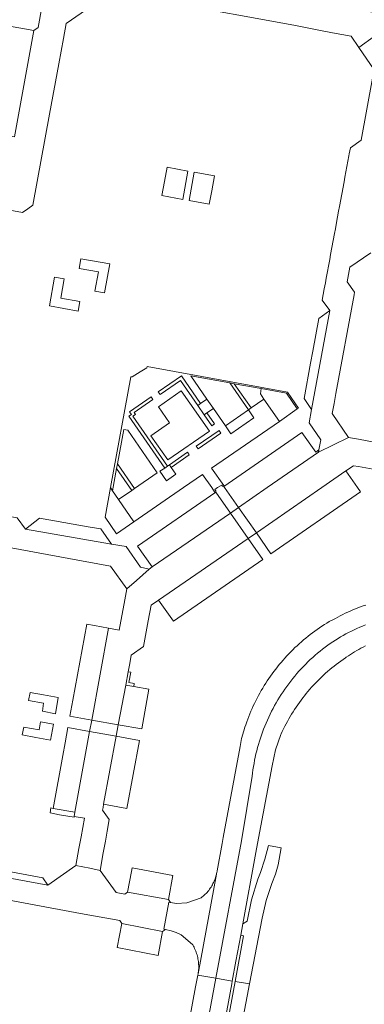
# Model space of a CAD drawing. Extents: x 152825 to 164088, y 457113 to 463005.
# Tile 153 of 256: x 158043 to 158107, y 459904 to 460087. Entities that reach past the tile are written whole.
import ezdxf

# ---------------------------------------------------------------- set-up
doc = ezdxf.new("R2010")
doc.units = 0
doc.header["$LTSCALE"] = 0.5
for name, color, linetype, lineweight in [('B-PV-VH-GESLOTENVERHARDING_ASFALT-GV', 251, 'CONTINUOUS', 18), ('B-PV-VH-GESLOTENVERHARDING_KUNSTSTOF-GV', 251, 'CONTINUOUS', 18), ('B-PV-VH-ONVERHARD-GV', 251, 'CONTINUOUS', 18), ('B-PV-VH-ONVERHARD_ZAND-GV', 251, 'CONTINUOUS', 18), ('B-PV-VH-OPENVERHARDING_BETONSTRAATSTEEN-GV', 251, 'CONTINUOUS', 18)]:
    doc.layers.add(name, color=color, linetype=linetype, lineweight=lineweight)

msp = doc.modelspace()

# ---------------------------------------------------------------- linework, layer by layer
at = {"layer": 'B-PV-VH-GESLOTENVERHARDING_ASFALT-GV', "flags": 128}
for points in [[(158107.455, 459978.245), (158106.969, 459978.079), (158106.485, 459977.905), (158106.004, 459977.724), (158105.526, 459977.535), (158105.051, 459977.339), (158104.579, 459977.136), (158104.11, 459976.925), (158103.644, 459976.707), (158103.182, 459976.481), (158102.724, 459976.249), (158102.269, 459976.009), (158101.818, 459975.763), (158101.593, 459975.636), (158100.69, 459975.185), (158100.233, 459974.908), (158099.78, 459974.624), (158099.332, 459974.333), (158098.888, 459974.035), (158098.449, 459973.731), (158098.014, 459973.421), (158097.584, 459973.104), (158097.158, 459972.78), (158096.738, 459972.45), (158096.322, 459972.114), (158095.912, 459971.772), (158095.507, 459971.423), (158095.107, 459971.069), (158094.712, 459970.709), (158094.323, 459970.342), (158093.939, 459969.97), (158093.561, 459969.593), (158093.189, 459969.209), (158092.822, 459968.821), (158092.462, 459968.426), (158092.107, 459968.027), (158091.758, 459967.622), (158091.416, 459967.212), (158091.079, 459966.796), (158090.749, 459966.376), (158090.425, 459965.951), (158090.108, 459965.521), (158089.796, 459965.087), (158089.492, 459964.647), (158089.194, 459964.204), (158088.903, 459963.756), (158088.619, 459963.303), (158088.341, 459962.847), (158088.07, 459962.386), (158087.806, 459961.921), (158087.549, 459961.453), (158087.299, 459960.98), (158087.057, 459960.504), (158086.821, 459960.024), (158086.593, 459959.541), (158086.372, 459959.055), (158086.158, 459958.565), (158085.951, 459958.072), (158085.752, 459957.576), (158085.561, 459957.077), (158085.377, 459956.575), (158085.2, 459956.071), (158085.038, 459955.585), (158084.816, 459954.907), (158084.434, 459953.48), (158084.136, 459952.033), (158081.014, 459935.183), (158080.8, 459934.03), (158079.871, 459928.982), (158079.866, 459928.946), (158079.826, 459928.703), (158079.778, 459928.462), (158079.763, 459928.394), (158076.366, 459909.91), (158076.361, 459909.883), (158076.316, 459909.633), (158079.649, 459909.074), (158084.404, 459934.559), (158086.384, 459946.514), (158086.454, 459947.112), (158086.535, 459947.708), (158086.626, 459948.303), (158086.727, 459948.896), (158086.838, 459949.487), (158086.96, 459950.076), (158087.092, 459950.663), (158087.234, 459951.248), (158087.385, 459951.83), (158087.547, 459952.41), (158087.72, 459952.986), (158087.902, 459953.56), (158088.093, 459954.13), (158088.295, 459954.697), (158088.506, 459955.26), (158088.728, 459955.82), (158088.958, 459956.375), (158089.199, 459956.927), (158089.449, 459957.474), (158089.708, 459958.017), (158089.977, 459958.556), (158090.255, 459959.089), (158090.542, 459959.618), (158090.838, 459960.142), (158091.143, 459960.66), (158091.457, 459961.173), (158091.78, 459961.681), (158092.112, 459962.183), (158092.452, 459962.679), (158092.801, 459963.17), (158093.158, 459963.654), (158093.524, 459964.131), (158093.898, 459964.603), (158094.28, 459965.068), (158094.67, 459965.526), (158095.067, 459965.978), (158095.473, 459966.422), (158095.886, 459966.86), (158096.306, 459967.29), (158096.734, 459967.713), (158097.17, 459968.128), (158097.612, 459968.536), (158098.061, 459968.936), (158098.517, 459969.328), (158098.98, 459969.713), (158099.45, 459970.089), (158099.926, 459970.457), (158100.408, 459970.817), (158100.874, 459971.139), (158101.345, 459971.453), (158101.821, 459971.759), (158102.303, 459972.056), (158102.79, 459972.345), (158103.281, 459972.626), (158103.778, 459972.897), (158104.279, 459973.161), (158104.784, 459973.415), (158105.294, 459973.661), (158105.808, 459973.898), (158106.326, 459974.126), (158106.848, 459974.345), (158107.374, 459974.555)], [(158107.374, 459974.555), (158106.848, 459974.345), (158106.326, 459974.126), (158105.808, 459973.898), (158105.294, 459973.661), (158104.784, 459973.415), (158104.279, 459973.161), (158103.778, 459972.897), (158103.281, 459972.626), (158102.79, 459972.345), (158102.303, 459972.056), (158101.821, 459971.759), (158101.345, 459971.453), (158100.874, 459971.139), (158100.408, 459970.817), (158099.926, 459970.457), (158099.45, 459970.089), (158098.98, 459969.713), (158098.517, 459969.328), (158098.061, 459968.936), (158097.612, 459968.536), (158097.17, 459968.128), (158096.734, 459967.713), (158096.306, 459967.29), (158095.886, 459966.86), (158095.473, 459966.422), (158095.067, 459965.978), (158094.67, 459965.526), (158094.28, 459965.068), (158093.898, 459964.603), (158093.524, 459964.131), (158093.158, 459963.654), (158092.801, 459963.17), (158092.452, 459962.679), (158092.112, 459962.183), (158091.78, 459961.681), (158091.457, 459961.173), (158091.143, 459960.66), (158090.838, 459960.142), (158090.542, 459959.618), (158090.255, 459959.089), (158089.977, 459958.556), (158089.708, 459958.017), (158089.449, 459957.474), (158089.199, 459956.927), (158088.958, 459956.375), (158088.728, 459955.82), (158088.506, 459955.26), (158088.295, 459954.697), (158088.093, 459954.13), (158087.902, 459953.56), (158087.72, 459952.986), (158087.547, 459952.41), (158087.385, 459951.83), (158087.234, 459951.248), (158087.092, 459950.663), (158086.96, 459950.076), (158086.838, 459949.487), (158086.727, 459948.896), (158086.626, 459948.303), (158086.535, 459947.708), (158086.454, 459947.112), (158086.384, 459946.514), (158084.404, 459934.559), (158079.649, 459909.074), (158082.691, 459908.563), (158083.38, 459912.22), (158084.26, 459917.06), (158084.67, 459919.16), (158087.09, 459932.41), (158087.39, 459934.022), (158090.07, 459948.44), (158090.732, 459951.404), (158091.72, 459954.276), (158091.758, 459954.36), (158091.976, 459954.832), (158092.2, 459955.3), (158092.432, 459955.765), (158092.671, 459956.226), (158092.918, 459956.683), (158093.171, 459957.137), (158093.431, 459957.586), (158093.698, 459958.032), (158093.972, 459958.473), (158094.252, 459958.91), (158094.54, 459959.343), (158094.834, 459959.771), (158095.134, 459960.194), (158095.441, 459960.613), (158095.755, 459961.027), (158096.074, 459961.437), (158096.4, 459961.841), (158096.733, 459962.24), (158097.071, 459962.634), (158097.415, 459963.023), (158097.766, 459963.406), (158098.122, 459963.784), (158098.484, 459964.157), (158098.851, 459964.524), (158099.225, 459964.885), (158099.603, 459965.24), (158099.988, 459965.589), (158100.377, 459965.933), (158100.772, 459966.27), (158101.172, 459966.602), (158101.577, 459966.927), (158101.987, 459967.246), (158102.401, 459967.558), (158102.821, 459967.864), (158103.245, 459968.164), (158103.674, 459968.457), (158103.844, 459968.578), (158104.22, 459968.836), (158104.6, 459969.088), (158104.984, 459969.334), (158105.373, 459969.572), (158105.766, 459969.804), (158106.162, 459970.029), (158106.563, 459970.247), (158106.967, 459970.457), (158107.375, 459970.661)], [(158074.239, 459880.076), (158079.649, 459909.074), (158076.316, 459909.633), (158075.89, 459907.48), (158074.772, 459901.426)], [(158079.66, 459892.02), (158082.59, 459908.03), (158082.691, 459908.563), (158079.649, 459909.074), (158074.239, 459880.076)], [(158081.64, 459885.59), (158085.909, 459908.023), (158083.237, 459908.471), (158076.192, 459870.4)]]:
    msp.add_lwpolyline(points, dxfattribs=at)
for points in [[(158091.77, 459933.27), (158089.408, 459933.664), (158088.749, 459931.158), (158087.92, 459928.704), (158087.461, 459927.454), (158086.274, 459923.596), (158085.428, 459919.649), (158084.67, 459919.16), (158084.26, 459917.06), (158084.8, 459916.92), (158083.237, 459908.471), (158085.909, 459908.023), (158088.224, 459920.192), (158088.972, 459923.473), (158090.061, 459926.657), (158090.734, 459928.352), (158091.22, 459930.11)], [(158076.366, 459909.91), (158079.763, 459928.394), (158079.722, 459928.222), (158079.659, 459927.985), (158079.588, 459927.749), (158079.509, 459927.516), (158079.423, 459927.286), (158079.329, 459927.058), (158079.228, 459926.834), (158079.119, 459926.613), (158079.004, 459926.396), (158078.881, 459926.182), (158078.752, 459925.973), (158078.616, 459925.768), (158078.473, 459925.567), (158078.324, 459925.372), (158078.169, 459925.181), (158078.008, 459924.995), (158077.84, 459924.815), (158077.667, 459924.64), (158077.488, 459924.471), (158077.304, 459924.308), (158077.114, 459924.151), (158076.92, 459924), (158074.28, 459923.04), (158072.33, 459922.94), (158071.24, 459923.12), (158070.94, 459923.17), (158069.99, 459918.18), (158070.3, 459918.11), (158071.39, 459917.86), (158072.315, 459917.537), (158073.21, 459917.14), (158075.33, 459915.33), (158075.366, 459915.269), (158075.491, 459915.048), (158075.609, 459914.823), (158075.719, 459914.594), (158075.822, 459914.362), (158075.918, 459914.127), (158076.007, 459913.889), (158076.088, 459913.648), (158076.161, 459913.405), (158076.227, 459913.159), (158076.285, 459912.912), (158076.335, 459912.663), (158076.377, 459912.413), (158076.411, 459912.161), (158076.438, 459911.908), (158076.456, 459911.655), (158076.467, 459911.401), (158076.469, 459911.147), (158076.463, 459910.893), (158076.45, 459910.639), (158076.428, 459910.387), (158076.399, 459910.134)]]:
    msp.add_lwpolyline(points, close=True, dxfattribs=at)
at = {"layer": 'B-PV-VH-GESLOTENVERHARDING_KUNSTSTOF-GV', "flags": 128}
msp.add_lwpolyline([(158078.49, 460010.456), (158073.239, 460017.934), (158069.03, 460014.974), (158071.044, 460012.013), (158067.586, 460009.578), (158070.752, 460005.13)], close=True, dxfattribs=at)
at = {"layer": 'B-PV-VH-ONVERHARD-GV', "flags": 128}
msp.add_lwpolyline([(158085.696, 460014.437), (158081.414, 460011.472), (158082.439, 460009.992), (158086.721, 460012.957)], close=True, dxfattribs=at)
at = {"layer": 'B-PV-VH-ONVERHARD_ZAND-GV', "flags": 128}
for points in [[(158074.48, 460058.66), (158070.6, 460059.38), (158070.111, 460056.743), (158069.63, 460054.15), (158073.5, 460053.42)], [(158079.4, 460057.75), (158075.63, 460058.44), (158074.68, 460053.2), (158078.43, 460052.52), (158078.894, 460055.021)], [(158060, 460041.45), (158054.63, 460042.41), (158054.32, 460040.61), (158057.87, 460039.96), (158057.23, 460036.38), (158059.02, 460036.08)], [(158051.52, 460038.69), (158049.72, 460039.01), (158048.78, 460033.67), (158054.12, 460032.68), (158054.44, 460034.47), (158050.88, 460035.13)], [(158076.301, 460015.23), (158076.806, 460015.58), (158073.259, 460020.704), (158068.965, 460017.731), (158069.306, 460017.238), (158073.094, 460019.861)], [(158082.254, 460019.407), (158075.001, 460020.733), (158077.993, 460016.413), (158079.208, 460014.657), (158081.414, 460011.472), (158085.696, 460014.437)], [(158082.254, 460019.407), (158085.696, 460014.437), (158086.18, 460014.772), (158083.074, 460019.257)], [(158086.18, 460014.772), (158088.564, 460016.422), (158087.901, 460017.379), (158088.077, 460018.342), (158083.074, 460019.257)], [(158094.755, 460014.585), (158092.745, 460017.489), (158088.077, 460018.342), (158087.901, 460017.379), (158088.564, 460016.422), (158091.429, 460012.282)], [(158070.652, 460003.968), (158064.245, 460013.221), (158064.739, 460013.563), (158064.499, 460013.909), (158067.977, 460016.318), (158067.636, 460016.811), (158063.664, 460014.061), (158064.005, 460013.568), (158063.512, 460013.226), (158070.157, 460003.629)], [(158078.006, 460013.847), (158077.501, 460013.497), (158078.9, 460011.476), (158079.406, 460011.826)], [(158061.4, 460004.392), (158064.571, 459999.811), (158068.776, 460002.723), (158063.305, 460010.625), (158062.565, 460010.76)], [(158080.248, 460010.609), (158075.999, 460007.667), (158076.343, 460007.176), (158080.587, 460010.119)], [(158071.029, 460004.226), (158071.376, 460003.737), (158074.717, 460006.05), (158074.376, 460006.543)], [(158064.078, 459999.47), (158064.571, 459999.811), (158061.4, 460004.392), (158061.247, 460003.558)], [(158064.078, 459999.47), (158061.247, 460003.558), (158060.488, 459999.42), (158061.622, 459997.776)], [(158060.088, 460000), (158059.09, 459994.55), (158061.25, 459991.45), (158064.459, 459993.663), (158061.622, 459997.776), (158060.488, 459999.42)], [(158047.665, 459961.595), (158045.19, 459962.05), (158044.92, 459960.55), (158047.71, 459960.05), (158047.47, 459958.56), (158049.88, 459958.1), (158050.41, 459961.09)], [(158049.52, 459956.16), (158047.12, 459956.6), (158046.86, 459955.12), (158044.02, 459955.63), (158043.75, 459954.17), (158046.272, 459953.706), (158048.97, 459953.21)], [(158049.47, 459940.55), (158049.06, 459940.63), (158048.89, 459939.71), (158050.66, 459939.39), (158053.35, 459938.904), (158053.38, 459939.08), (158053.51, 459939.83)], [(158047.58, 459927.7), (158030.71, 459930.82), (158030.68, 459930.67), (158031.56, 459929.4), (158037.03, 459928.42), (158048.5, 459926.32)]]:
    msp.add_lwpolyline(points, close=True, dxfattribs=at)
at = {"layer": 'B-PV-VH-OPENVERHARDING_BETONSTRAATSTEEN-GV', "flags": 128}
for points in [[(158105.384, 460089.5), (158063.98, 460097.11), (158063.8, 460094.195), (158063.628, 460091.413), (158064.87, 460091.18), (158064.67, 460091.06), (158070.93, 460089.89), (158094.11, 460085.68), (158099.064, 460084.724), (158101.27, 460084.3), (158104.72, 460083.67), (158106.16, 460081.56), (158109.045, 460083.647), (158114.078, 460087.29), (158112.623, 460089.187), (158110.63, 460087.8), (158107.245, 460088.381), (158105.97, 460088.6)], [(158045.88, 460084.7), (158041.39, 460085.51), (158040.815, 460082.378), (158040.588, 460081.142), (158039.114, 460073.107), (158038.931, 460072.109), (158038.702, 460070.865), (158037.78, 460065.84), (158042.28, 460065.01)], [(158097.41, 460014.47), (158100.81, 460032.82), (158098.76, 460031.35), (158097.637, 460025.285), (158097.227, 460023.072), (158096.01, 460016.5)], [(158064.459, 459993.663), (158073.647, 460000), (158077.2, 460002.45), (158078.895, 460000), (158079.42, 459999.24), (158079.62, 459999.17), (158079.63, 459999.38), (158079.432, 459999.661), (158079.977, 460000), (158080.753, 460000.482), (158080.91, 460000.26), (158081.13, 460000.21), (158081.1, 460000.38), (158078.86, 460003.58), (158091.429, 460012.282), (158088.564, 460016.422), (158086.18, 460014.772), (158085.696, 460014.437), (158086.721, 460012.957), (158082.439, 460009.992), (158081.414, 460011.472), (158079.208, 460014.657), (158078.006, 460013.847), (158079.406, 460011.826), (158078.9, 460011.476), (158077.501, 460013.497), (158076.301, 460015.23), (158073.094, 460019.861), (158069.306, 460017.238), (158068.965, 460017.731), (158073.259, 460020.704), (158076.806, 460015.58), (158077.993, 460016.413), (158075.001, 460020.733), (158082.254, 460019.407), (158083.074, 460019.257), (158088.077, 460018.342), (158092.745, 460017.489), (158094.755, 460014.585), (158094.95, 460014.72), (158092.95, 460017.7), (158066.92, 460022.46), (158066.877, 460022.219), (158065.63, 460021.449), (158064.109, 460020.509), (158063.85, 460020.56), (158060.088, 460000), (158060.488, 459999.42), (158061.247, 460003.558), (158061.4, 460004.392), (158062.565, 460010.76), (158063.305, 460010.625), (158068.776, 460002.723), (158064.571, 459999.811), (158064.078, 459999.47), (158061.622, 459997.776)], [(158073.239, 460017.934), (158078.49, 460010.456), (158070.752, 460005.13), (158067.586, 460009.578), (158071.044, 460012.013), (158069.03, 460014.974)], [(158071.029, 460004.226), (158074.376, 460006.543), (158074.717, 460006.05), (158071.376, 460003.737), (158072.245, 460002.513), (158070.474, 460001.282), (158069.28, 460003.029), (158070.157, 460003.629), (158063.512, 460013.226), (158064.005, 460013.568), (158063.664, 460014.061), (158067.636, 460016.811), (158067.977, 460016.318), (158064.499, 460013.909), (158064.739, 460013.563), (158064.245, 460013.221), (158070.652, 460003.968)], [(158080.248, 460010.609), (158080.587, 460010.119), (158076.343, 460007.176), (158075.999, 460007.667)], [(158098.16, 460006.58), (158095.62, 460010.22), (158081.13, 460000.21), (158081.278, 460000), (158083.85, 459996.33), (158089.171, 460000), (158098.66, 460006.56), (158098.74, 460006.99)], [(158128.28, 460001.69), (158129.17, 460006.72), (158111.97, 460009.76), (158111.64, 460007.95), (158111.246, 460008.021), (158106.079, 460008.959), (158104.24, 460009.29), (158098.66, 460006.56), (158089.171, 460000), (158083.85, 459996.33), (158087.18, 459991.62), (158099.302, 460000), (158103.76, 460003.09), (158105.197, 460004.064), (158106.079, 460003.903), (158110.841, 460003.033), (158112.66, 460002.7), (158113.74, 460003.46), (158114.73, 460004.18), (158118.586, 460003.463), (158121.02, 460003.01)], [(158105.905, 460000), (158103.76, 460003.09), (158099.302, 460000), (158087.18, 459991.62), (158089.87, 459987.75), (158106.46, 459999.2)], [(158027.94, 459997.11), (158018.72, 459998.83), (158016.77, 459997.48), (158013.86, 459998.02), (158010.41, 459998.66), (158014.375, 459992.514), (158015.775, 459990.345), (158021.37, 459994.24), (158022, 459994.16), (158037.88, 459991.22), (158039.3, 459989.25), (158052.4, 459986.84), (158060.11, 459985.46), (158063.12, 459981.22), (158064.919, 459982.816), (158067.27, 459984.9), (158065.69, 459985.25), (158062.99, 459989.1), (158060.27, 459989.53), (158044.37, 459992.31), (158042.781, 459994.386), (158031.03, 459996.57), (158028.32, 459997.05)], [(158082.36, 459995.29), (158079.62, 459999.17), (158065.14, 459989.17), (158067.86, 459985.3)], [(158085.67, 459990.59), (158082.36, 459995.29), (158067.86, 459985.3), (158067.27, 459984.9), (158064.919, 459982.816), (158063.12, 459981.22), (158062.749, 459979.176), (158061.72, 459973.61), (158059.753, 459973.967), (158056.62, 459956.9), (158061.55, 459956.02), (158062.931, 459963.408), (158063.389, 459965.867), (158063.68, 459967.43), (158063.97, 459968.96), (158066.23, 459970.53), (158067.114, 459975.344), (158067.64, 459978.21), (158069.04, 459979.17)], [(158087.18, 459991.62), (158083.85, 459996.33), (158082.36, 459995.29), (158085.67, 459990.59)], [(158055.95, 459992.75), (158046.95, 459994.35), (158044.37, 459992.31), (158060.27, 459989.53), (158058.34, 459992.34)], [(158088.38, 459986.71), (158085.67, 459990.59), (158069.04, 459979.17), (158071.77, 459975.26)], [(158057.137, 459974.442), (158055.72, 459974.7), (158053.124, 459960.586), (158052.58, 459957.63), (158056.62, 459956.9), (158059.753, 459973.967)], [(158063.88, 459965.775), (158063.389, 459965.867), (158062.931, 459963.408), (158064.412, 459963.15), (158064.522, 459963.713), (158063.532, 459963.905)], [(158064.412, 459963.15), (158062.931, 459963.408), (158061.55, 459956.02), (158065.89, 459955.29), (158067.23, 459962.66)], [(158061.55, 459956.02), (158056.62, 459956.9), (158056.22, 459954.82), (158061.19, 459953.93)], [(158056.22, 459954.82), (158052.2, 459955.53), (158051.689, 459952.703), (158051.26, 459950.33), (158049.47, 459940.55), (158053.51, 459939.83)], [(158061.19, 459953.93), (158056.22, 459954.82), (158053.51, 459939.83), (158053.38, 459939.08), (158055.3, 459938.72), (158054.665, 459935.306), (158054.264, 459933.148), (158053.68, 459930), (158056.279, 459929.462), (158058.17, 459929.07), (158058.769, 459932.343), (158059.162, 459934.491), (158059.164, 459934.501), (158059.493, 459936.307), (158059.89, 459938.47), (158058.63, 459940.22), (158058.72, 459940.75), (158058.83, 459941.37)], [(158065.51, 459953.11), (158061.19, 459953.93), (158058.83, 459941.37), (158063.16, 459940.56)], [(158071.69, 459928.15), (158064.11, 459929.52), (158063.988, 459928.855), (158063.29, 459925.05), (158070.86, 459923.65)], [(158069.78, 459917.77), (158062.19, 459919.2), (158061.34, 459914.76), (158068.93, 459913.3)]]:
    msp.add_lwpolyline(points, close=True, dxfattribs=at)
for points in [[(158029.12, 460053.64), (158043.79, 460050.99), (158044.77, 460051.67), (158045.72, 460052.35), (158048.79, 460069.18), (158050.5, 460078.55), (158051.373, 460083.201), (158051.9, 460086), (158056.47, 460089.17)], [(158047.397, 460089.005), (158046.67, 460085.28), (158045.88, 460084.7), (158042.28, 460065.01)], [(158109.045, 460083.647), (158106.16, 460081.56), (158109, 460077.4)], [(158108.72, 460075.9), (158106.59, 460064.38), (158104.59, 460062.95), (158104.375, 460061.837), (158104.31, 460061.5), (158103.583, 460057.552), (158103.42, 460056.667), (158102.58, 460052.11), (158102.42, 460051.23), (158102.04, 460049.16), (158101.81, 460047.96), (158101.65, 460047.08), (158100.93, 460043.187), (158100.766, 460042.302), (158100.122, 460038.821), (158099.958, 460037.936), (158099.75, 460036.81), (158099.38, 460034.76), (158100.81, 460032.82), (158097.41, 460014.47), (158096.96, 460012), (158099.11, 460008.87), (158098.74, 460006.99), (158098.66, 460006.56), (158104.24, 460009.29), (158101.25, 460013.74), (158101.579, 460015.561), (158101.92, 460017.45), (158105.29, 460035.74), (158105.36, 460036.19), (158104.03, 460038.12), (158104.52, 460040.84), (158108.38, 460043.48)], [(158036.28, 459924.45), (158054.57, 459921.08), (158061.86, 459919.76), (158062.19, 459919.2), (158069.78, 459917.77), (158070.3, 459918.11), (158069.99, 459918.18), (158070.94, 459923.17), (158071.24, 459923.12), (158070.86, 459923.65), (158063.29, 459925.05), (158062.78, 459924.66), (158061.18, 459924.95), (158059.7, 459927.02), (158058.17, 459929.07), (158056.279, 459929.462), (158053.68, 459930), (158048.5, 459926.32), (158037.03, 459928.42)]]:
    msp.add_lwpolyline(points, dxfattribs=at)

doc.saveas('drawing.dxf')
